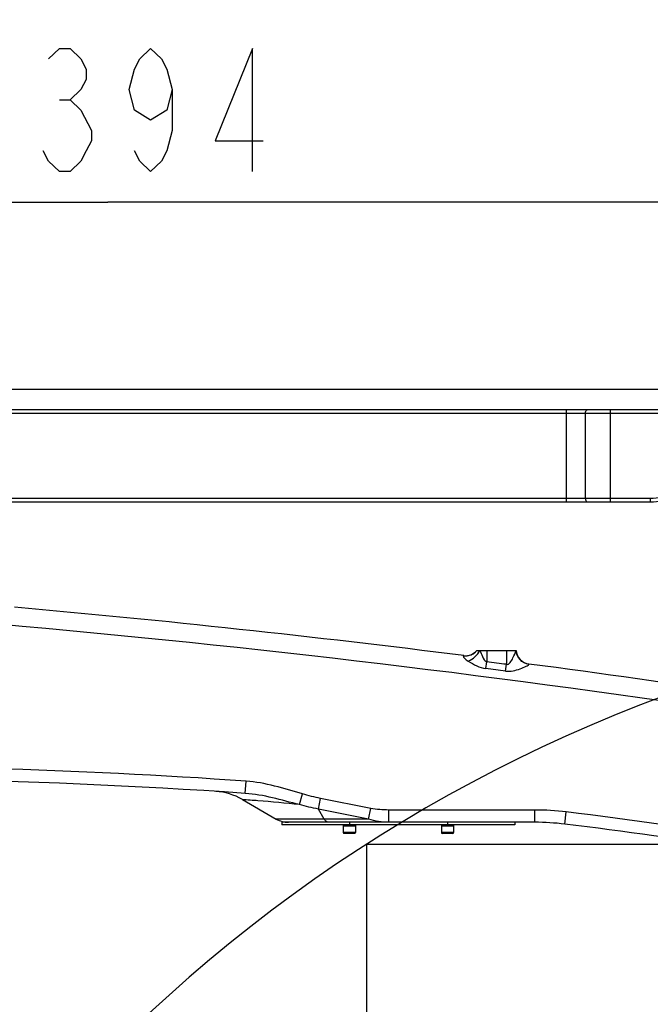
# Model space of a CAD drawing. Header units: millimetres. Extents: x 0 to 11890, y 0 to 8410.
# Tile 171 of 190: x 6775 to 7290, y 6714 to 7516. Entities that reach past the tile are written whole.
import ezdxf

# ---------------------------------------------------------------- set-up
doc = ezdxf.new("R2010")
doc.units = ezdxf.units.MM
doc.header["$LTSCALE"] = 653.95
doc.layers.get('0').update_dxf_attribs({"linetype": 'CONTINUOUS'})
for name, color, linetype in [('304103000077DXF_CONTINUOUS_LINE', 7, 'CONTINUOUS'), ('304103000093DXF_CONTINUOUS_LINE', 7, 'CONTINUOUS'), ('304105000317DXF_CONTINUOUS_LINE', 7, 'CONTINUOUS'), ('501023000001DXF_CONTINUOUS_LINE', 7, 'CONTINUOUS'), ('604006000006DXF_CONTINUOUS_LINE', 7, 'CONTINUOUS'), ('R180-1-YUNDONGFANWDXF_DIMENSION', 7, 'CONTINUOUS')]:
    doc.layers.add(name, color=color, linetype=linetype)
doc.styles.get("Standard").update_dxf_attribs({"font": 'txt', "width": 0.7})
doc.dimstyles.new('DIMSTYLE_1', dxfattribs={"dimtxt": 100, "dimasz": 60, "dimexe": 5, "dimexo": 0.2, "dimgap": 2.5, "dimtad": 1, "dimdsep": 46, "dimtxsty": 'Standard', "dimblk": '_FILLED', "dimblk1": '_FILLED', "dimblk2": '_FILLED', "dimcen": 0.09, "dimclrt": 5, "dimazin": 2, "dimtp": 0.01, "dimtm": 0.01, "dimtfac": 1, "dimtofl": 0, "dimtmove": 0, "dimatfit": 3, "dimldrblk": '_FILLED', "dimfxl": 0, "dimtolj": 1, "dimarcsym": 0})
doc.dimstyles.new('DIMSTYLE_2', dxfattribs={"dimtxt": 100, "dimasz": 60, "dimexe": 5, "dimexo": 0.2, "dimgap": 2.5, "dimtad": 1, "dimdec": 1, "dimdsep": 46, "dimtxsty": 'Standard', "dimblk": '_FILLED', "dimblk1": '_FILLED', "dimblk2": '_FILLED', "dimcen": 0.09, "dimclrt": 5, "dimazin": 2, "dimtp": 0.01, "dimtm": 0.01, "dimtfac": 1, "dimtdec": 1, "dimtofl": 0, "dimtmove": 0, "dimatfit": 3, "dimldrblk": '_FILLED', "dimfxl": 0, "dimtolj": 1, "dimarcsym": 0})
doc.dimstyles.new('DIMSTYLE_4', dxfattribs={"dimtxt": 100, "dimasz": 60, "dimexe": 5, "dimexo": 0.2, "dimgap": 2.5, "dimtad": 0, "dimtih": 1, "dimtoh": 1, "dimdec": 1, "dimdsep": 46, "dimtxsty": 'Standard', "dimblk": '_FILLED', "dimblk1": '_FILLED', "dimblk2": '_FILLED', "dimcen": 0.09, "dimclrt": 5, "dimazin": 2, "dimtp": 0.01, "dimtm": 0.01, "dimtfac": 1, "dimtdec": 1, "dimtofl": 0, "dimtmove": 0, "dimatfit": 3, "dimldrblk": '_FILLED', "dimfxl": 0, "dimtolj": 1, "dimarcsym": 0})

# ---------------------------------------------------------------- blocks, each defined once
blk = doc.blocks.new('_FILLED')
at = {"color": 0, "linetype": 'ByBlock'}
blk.add_solid([(0, 0), (-1, 0.167), (-1, -0.167)], dxfattribs=at)
blk = doc.blocks.new('*D3')
at = {"layer": 'R180-1-YUNDONGFANWDXF_DIMENSION', "color": 2, "linetype": 'Continuous'}
for p, q in [((7942.19, 7214.56), (4728.59, 7214.56)), ((4778.59, 7214.56), (4778.59, 6042.57)), ((4778.59, 4870.59), (4778.59, 6042.57)), ((5593.98, 4870.59), (4728.59, 4870.59))]:
    blk.add_line(p, q, dxfattribs=at)
at = {"layer": 'R180-1-YUNDONGFANWDXF_DIMENSION', "color": 2, "linetype": 'Continuous', "xscale": 60, "yscale": 60, "zscale": 60}
for p, rotation in [((4778.59, 7214.56), 90), ((4778.59, 4870.59), 270)]:
    blk.add_blockref('_FILLED', p, dxfattribs=dict(at, rotation=rotation))
blk = doc.blocks.new('*D4')
at = {"layer": 'R180-1-YUNDONGFANWDXF_DIMENSION', "color": 2, "linetype": 'Continuous'}
for p, q in [((6150.19, 6876.09), (6150.19, 7417.22)), ((7544.19, 6876.09), (7544.19, 7417.22)), ((6150.19, 7367.22), (6847.19, 7367.22)), ((7544.19, 7367.22), (6847.19, 7367.22))]:
    blk.add_line(p, q, dxfattribs=at)
at = {"layer": 'R180-1-YUNDONGFANWDXF_DIMENSION', "color": 2, "linetype": 'Continuous', "xscale": 60, "yscale": 60, "zscale": 60, "rotation": 180}
blk.add_blockref('_FILLED', (6150.19, 7367.22), dxfattribs=at)
at = {"layer": 'R180-1-YUNDONGFANWDXF_DIMENSION', "color": 2, "linetype": 'Continuous', "xscale": 60, "yscale": 60, "zscale": 60}
blk.add_blockref('_FILLED', (7544.19, 7367.22), dxfattribs=at)
blk = doc.blocks.new('*D7')
at = {"layer": 'R180-1-YUNDONGFANWDXF_DIMENSION', "color": 2, "linetype": 'Continuous'}
for p, q in [((7998.19, 7162.56), (7998.19, 7587.77)), ((5880.19, 7537.77), (6939.19, 7537.77)), ((7998.19, 7537.77), (6939.19, 7537.77))]:
    blk.add_line(p, q, dxfattribs=at)
at = {"layer": 'R180-1-YUNDONGFANWDXF_DIMENSION', "color": 2, "linetype": 'Continuous', "xscale": 60, "yscale": 60, "zscale": 60, "rotation": 180}
blk.add_blockref('_FILLED', (5880.19, 7537.77), dxfattribs=at)
at = {"layer": 'R180-1-YUNDONGFANWDXF_DIMENSION', "color": 2, "linetype": 'Continuous', "xscale": 60, "yscale": 60, "zscale": 60}
blk.add_blockref('_FILLED', (7998.19, 7537.77), dxfattribs=at)
blk = doc.blocks.new('*D23')
at = {"layer": 'R180-1-YUNDONGFANWDXF_DIMENSION', "color": 2, "linetype": 'Continuous'}
blk.add_line((7735.29, 7042.16), (9296.08, 7042.16), dxfattribs=at)

msp = doc.modelspace()

# ---------------------------------------------------------------- linework, layer by layer
at = {"color": 7, "linetype": 'Continuous'}
for q in [(7058.292, 4171.615), (7431.926, 6844.235)]:
    msp.add_line((7058.292, 6844.238), q, dxfattribs=at)
msp.add_arc((7733.292, 5792.157), 1250, 9, 135, dxfattribs=at)
at = {"layer": '304103000077DXF_CONTINUOUS_LINE', "color": 7, "linetype": 'Continuous'}
for p, q in [((7148.193, 7002.091), (7180.22, 7002.091)), ((6957.031, 6880.659), (6984.552, 6864.77)), ((7195.455, 6862.091), (7050.163, 6862.091))]:
    msp.add_line(p, q, dxfattribs=at)
at = {"layer": '304103000077DXF_CONTINUOUS_LINE', "color": 9, "linetype": 'Continuous'}
for p, q in [((7156.193, 7002.091), (7156.193, 6992.821)), ((7172.193, 7002.091), (7172.193, 6990.757)), ((7137.462, 6997.857), (7137.259, 6997.716)), ((7155.494, 6987.369), (7156.193, 6992.821)), ((7171.485, 6985.305), (7172.193, 6990.757)), ((7190.643, 6990.829), (7190.626, 6990.999)), ((6959.327, 6885.634), (6960.022, 6895.61)), ((7003.454, 6876.501), (7006.002, 6885.161)), ((7019.007, 6872.852), (7020.717, 6881.512)), ((7061.645, 6873.43), (7020.717, 6881.512)), ((7059.935, 6864.77), (7061.645, 6873.43)), ((7023.794, 6864.77), (7019.007, 6872.852)), ((7059.935, 6864.77), (7019.007, 6872.852)), ((7076.264, 6862.091), (7076.264, 6872.091)), ((7195.455, 6872.091), (7076.264, 6872.091)), ((7195.455, 6862.091), (7195.455, 6872.091)), ((7219.789, 6860.605), (7221.005, 6870.531)), ((7059.935, 6864.77), (6984.552, 6864.77))]:
    msp.add_line(p, q, dxfattribs=at)
for centre, radius, start, end in [((5884.741, -2923.368), 9985, 81.3885371, 88.5780011), ((7138.913, 7009.666), 12.065, 262.119298, 281.723217), ((5884.741, -2923.368), 9991.872, 82.6009545, 82.6934122), ((5884.741, -2923.368), 9997.369, 82.6009545, 82.6934122), ((6611.453, 1897.75), 5010, 86.010442, 90.773081), ((7195.455, 6662.091), 210, 83.011673, 90), ((6611.453, 1897.75), 5010, 81.177849, 83.011673)]:
    msp.add_arc(centre, radius, start, end, dxfattribs=at)
at = {"layer": '304103000077DXF_CONTINUOUS_LINE', "color": 7, "linetype": 'Continuous'}
for centre, radius, start, end in [((5884.741, -2923.368), 10000, 82.80353, 84.9146951), ((7138.965, 7009.762), 12, 262.804129, 320.261719), ((7192.193, 7002.896), 12, 183.846005, 262.495959), ((5884.741, -2923.368), 10000, 80.4503707, 82.4963996), ((6611.453, 1897.75), 5000, 86.010521, 92.192218), ((6932.031, 6837.358), 50, 60, 86.286568), ((6994.552, 6882.091), 20, 240.000038, 270.00003), ((7195.455, 6662.091), 200, 83.011673, 90), ((6611.453, 1897.75), 5000, 79.659514, 83.011673)]:
    msp.add_arc(centre, radius, start, end, dxfattribs=at)
at = {"layer": '304103000077DXF_CONTINUOUS_LINE', "color": 9, "linetype": 'Continuous'}
for points in [[(7141.158, 6993.359), (7145.117, 6995.018), (7148.605, 6998.302), (7150.622, 7002.091)], [(7141.364, 6997.853), (7143.986, 6998.401), (7146.541, 6999.982), (7148.193, 7002.091)], [(7141.158, 6993.359), (7145.583, 6990.667), (7150.358, 6988.033), (7155.494, 6987.369)], [(7006.002, 6885.161), (6990.923, 6889.595), (6975.701, 6894.514), (6960.022, 6895.61)], [(7003.454, 6876.501), (6988.888, 6880.178), (6974.306, 6884.589), (6959.318, 6885.634)], [(7020.717, 6881.512), (7015.759, 6882.491), (7010.85, 6883.735), (7006.002, 6885.161)], [(7019.007, 6872.852), (7013.771, 6873.824), (7008.581, 6875.063), (7003.454, 6876.501)], [(7076.264, 6872.091), (7071.371, 6872.091), (7066.446, 6872.483), (7061.645, 6873.43)], [(7076.264, 6862.091), (7070.749, 6862.091), (7065.134, 6862.928), (7059.935, 6864.77)]]:
    msp.add_open_spline(points, degree=3, dxfattribs=at)
for points, knots in [([(7150.622, 7002.091), (7151.266, 7000.424), (7152.719, 6997.325), (7154.432, 6993.385), (7156.193, 6992.821)], [0, 0, 0, 0, 0.4914155, 1, 1, 1, 1]), ([(7172.193, 6990.757), (7174.603, 6989.977), (7177.649, 6996.471), (7179.664, 6999.975), (7180.127, 7002.091)], [0, 0, 0, 0, 0.5390935, 1, 1, 1, 1]), ([(7190.643, 6990.83), (7187.931, 6991.179), (7182.595, 6993.848), (7180.321, 6999.379), (7180.204, 7002.091)], [0, 0, 0, 0, 0.5018059, 1, 1, 1, 1]), ([(7137.259, 6997.716), (7137.144, 6997.631), (7137.042, 6997.183), (7137.245, 6996.842), (7137.371, 6996.634)], [0, 0, 0, 0, 0.3703105, 1, 1, 1, 1]), ([(7137.371, 6996.634), (7137.538, 6996.362), (7138.608, 6995.056), (7140, 6994.066), (7141.158, 6993.359)], [0, 0, 0, 0, 0.1906268, 1, 1, 1, 1]), ([(7171.485, 6985.305), (7173.535, 6985.039), (7177.693, 6985.255), (7183.191, 6986.953), (7187.485, 6988.665), (7189.573, 6989.924), (7190.677, 6990.517), (7190.643, 6990.829)], [0, 0, 0, 0, 0.3048607, 0.5988051, 0.858265, 0.9536738, 1, 1, 1, 1]), ([(7003.454, 6876.501), (6992.204, 6877.612), (6976.753, 6879.24), (6961.233, 6880.162), (6957.031, 6880.659)], [0, 0, 0, 0, 0.7276407, 1, 1, 1, 1]), ([(7027.215, 6862.091), (7026.205, 6862.091), (7024.829, 6863.157), (7024.034, 6864.366), (7023.794, 6864.77)], [0, 0, 0, 0, 0.6826405, 1, 1, 1, 1])]:
    msp.add_open_spline(points, degree=3, knots=knots, dxfattribs=at)
at = {"layer": '304103000093DXF_CONTINUOUS_LINE', "color": 7, "linetype": 'Continuous'}
for p, q in [((7905.405, 7198.059), (6552.982, 7198.059)), ((6553.164, 7123.059), (7289.475, 7123.059))]:
    msp.add_line(p, q, dxfattribs=at)
at = {"layer": '304103000093DXF_CONTINUOUS_LINE', "color": 9, "linetype": 'Continuous'}
for p, q in [((7902.973, 7195.059), (6569.428, 7195.059)), ((7221.109, 7123.059), (7221.109, 7198.059)), ((7236.562, 7195.059), (7236.562, 7126.059)), ((7257.165, 7123.059), (7257.165, 7198.059)), ((6569.428, 7126.059), (7289.475, 7126.059)), ((7289.475, 7126.059), (7289.475, 7123.059))]:
    msp.add_line(p, q, dxfattribs=at)
msp.add_arc((7289.475, 7163.059), 37, 270, 300, dxfattribs=at)
at = {"layer": '304103000093DXF_CONTINUOUS_LINE', "color": 7, "linetype": 'Continuous'}
msp.add_arc((7289.475, 7163.059), 40, 270, 300, dxfattribs=at)
at = {"layer": '304103000093DXF_CONTINUOUS_LINE', "color": 9, "linetype": 'Continuous'}
for points in [[(7236.562, 7195.059), (7236.562, 7195.44), (7236.644, 7196.519), (7237.325, 7198.059), (7238.107, 7198.059)], [(7236.562, 7126.059), (7236.562, 7125.677), (7236.644, 7124.599), (7237.325, 7123.059), (7238.107, 7123.059)]]:
    msp.add_open_spline(points, degree=3, knots=[0, 0, 0, 0, 0.3278832, 1, 1, 1, 1], dxfattribs=at)
at = {"layer": '304105000317DXF_CONTINUOUS_LINE', "color": 7, "linetype": 'Continuous'}
for p, q in [((6989.193, 6862.091), (6989.193, 6860.091)), ((7050.163, 6862.091), (6989.193, 6862.091)), ((7179.193, 6860.091), (6989.193, 6860.091)), ((7179.193, 6862.091), (7179.193, 6860.091))]:
    msp.add_line(p, q, dxfattribs=at)
at = {"layer": '304105000317DXF_CONTINUOUS_LINE', "color": 9, "linetype": 'Continuous'}
for p, q in [((7044.193, 6862.091), (7044.193, 6860.091)), ((7124.193, 6862.091), (7124.193, 6860.091))]:
    msp.add_line(p, q, dxfattribs=at)
at = {"layer": '501023000001DXF_CONTINUOUS_LINE', "color": 7, "linetype": 'Continuous'}
for p, q in [((7039.193, 6859.091), (7039.193, 6853.691)), ((7049.193, 6859.091), (7039.193, 6859.091)), ((7049.193, 6859.091), (7049.193, 6853.691)), ((7119.193, 6859.091), (7119.193, 6853.691)), ((7129.193, 6859.091), (7119.193, 6859.091)), ((7129.193, 6859.091), (7129.193, 6853.691)), ((7048.593, 6853.091), (7039.793, 6853.091)), ((7128.593, 6853.091), (7119.793, 6853.091))]:
    msp.add_line(p, q, dxfattribs=at)
at = {"layer": '501023000001DXF_CONTINUOUS_LINE', "color": 9, "linetype": 'Continuous'}
for p, q in [((7049.193, 6853.691), (7039.193, 6853.691)), ((7129.193, 6853.691), (7119.193, 6853.691))]:
    msp.add_line(p, q, dxfattribs=at)
at = {"layer": '501023000001DXF_CONTINUOUS_LINE', "color": 7, "linetype": 'Continuous'}
for centre, start, end in [((7039.793, 6853.691), 180, 270), ((7048.593, 6853.691), 270, 360), ((7119.793, 6853.691), 180, 270), ((7128.593, 6853.691), 270, 360)]:
    msp.add_arc(centre, 0.6, start, end, dxfattribs=at)
at = {"layer": '604006000006DXF_CONTINUOUS_LINE', "color": 7, "linetype": 'Continuous'}
for p, q in [((7039.47, 6860.091), (7039.193, 6859.13)), ((7039.193, 6859.13), (7049.193, 6859.13)), ((7039.193, 6859.13), (7039.329, 6859.091)), ((7048.916, 6860.091), (7049.193, 6859.13)), ((7049.193, 6859.13), (7049.057, 6859.091)), ((7119.47, 6860.091), (7119.193, 6859.13)), ((7119.193, 6859.13), (7129.193, 6859.13)), ((7119.193, 6859.13), (7119.329, 6859.091)), ((7128.916, 6860.091), (7129.193, 6859.13)), ((7129.193, 6859.13), (7129.057, 6859.091))]:
    msp.add_line(p, q, dxfattribs=at)
at = {"layer": 'R180-1-YUNDONGFANWDXF_DIMENSION', "color": 5, "linetype": 'Continuous'}
msp.add_line((6807.817, 7450.551), (6816.568, 7450.551), dxfattribs=at)
for points in [[(6799.068, 7483.884), (6807.817, 7492.217), (6816.568, 7492.217), (6825.318, 7483.884), (6829.692, 7475.55), (6829.692, 7467.217), (6825.318, 7458.884), (6816.568, 7450.551), (6825.318, 7442.217), (6834.068, 7425.55)], [(6899.693, 7458.884), (6895.318, 7442.217), (6882.193, 7433.883), (6869.068, 7442.217), (6864.693, 7458.884), (6869.068, 7475.55), (6873.443, 7483.884), (6882.193, 7492.217), (6890.943, 7483.884), (6895.318, 7475.55), (6899.693, 7458.884), (6899.693, 7425.55), (6895.318, 7408.883), (6890.943, 7400.55), (6882.193, 7392.217), (6873.443, 7400.55), (6869.068, 7408.883)], [(6965.318, 7392.217), (6965.318, 7492.217), (6934.693, 7417.217), (6974.068, 7417.217)], [(6834.068, 7425.55), (6834.068, 7417.217), (6829.692, 7408.883), (6825.318, 7400.55), (6816.568, 7392.217), (6807.817, 7392.217), (6799.068, 7400.55), (6794.693, 7408.883)]]:
    msp.add_lwpolyline(points, dxfattribs=at)

# ---------------------------------------------------------------- dimensions: what is measured, and where the dimension line sits
at = {"layer": 'R180-1-YUNDONGFANWDXF_DIMENSION', "color": 2, "linetype": 'Continuous'}
for base, p1, p2, picture, middle in [((7998.193, 7537.768), (5880.193, 7924.525), (7998.193, 7162.359), '*D7', (6799.193, 7537.768)), ((7544.193, 7367.217), (6150.193, 6875.891), (7544.193, 6875.891), '*D4', (6707.193, 7367.217))]:
    dim = msp.add_linear_dim(base=base, p1=p1, p2=p2, dimstyle='DIMSTYLE_1', dxfattribs=at)
    dim.commit()
    dim.dimension.update_dxf_attribs({"geometry": picture, "text_midpoint": middle, "dimtype": 160})
dim = msp.add_linear_dim(base=(4778.591, 7214.559), p1=(5594.177, 4870.591), p2=(7942.393, 7214.559), angle=90, dimstyle='DIMSTYLE_2', dxfattribs=at)
dim.commit()
dim.dimension.update_dxf_attribs({"geometry": '*D3', "text_midpoint": (4778.591, 5902.575), "dimtype": 160})
dim = msp.add_ordinate_dim(feature_location=(7735.292, 7042.157), offset=(1560.787, 0), dtype=0, origin=(6219.335, 4870.591), dimstyle='DIMSTYLE_4', override={"dimgap": 24.999939, "dimtad": 1, "dimtih": 0, "dimtoh": 0}, dxfattribs=at)
dim.commit()
dim.dimension.update_dxf_attribs({"geometry": '*D23', "text_midpoint": (9346.079, 7067.157)})

doc.saveas('drawing.dxf')
